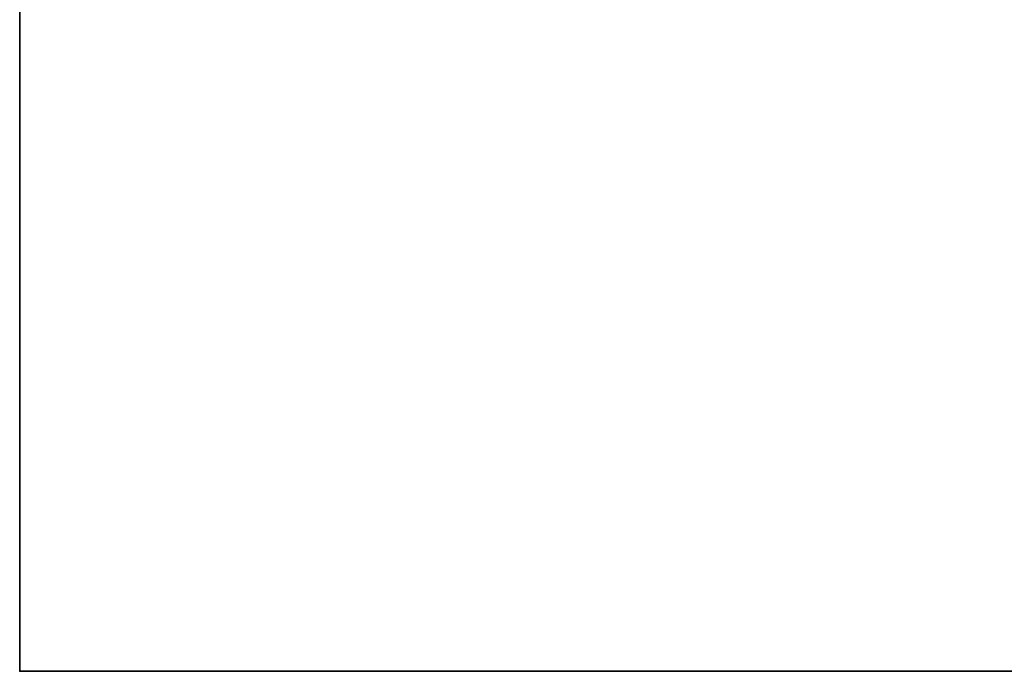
# Model space of a CAD drawing. Header units: millimetres. Extents: x -603 to 3703, y -115 to 193.
# Tile 1 of 256: x -603 to -502, y -18 to 49. Entities that reach past the tile are written whole.
import ezdxf

# ---------------------------------------------------------------- set-up
doc = ezdxf.new("R2010")
doc.units = ezdxf.units.MM
doc.layers.add('151', color=7, linetype='Continuous', true_color=0xffffff)

# ---------------------------------------------------------------- blocks, each defined once
blk = doc.blocks.new('UG_SURFACE_001')
at = {"layer": '151', "color": 252, "linetype": 'Continuous', "lineweight": 35}
for points in [[(-603, -18, -7.75), (-603, 174.4, -7.75), (-453, 174.4, -7.75), (-453, -18, -7.75)], [(603, -18, 2212.25), (603, 174.4, 2212.25), (-603, 174.4, 2212.25), (-603, -18, 2212.25)], [(-603, -18, 2212.25), (-603, 174.4, 2212.25), (-603, 174.4, -7.75), (-603, -18, -7.75)], [(603, -18, 2212.25), (-603, -18, 2212.25), (-453, -18, 2062.25), (453, -18, 2062.25)], [(-603, -18, 2212.25), (-603, -18, -7.75), (-453, -18, -7.75), (-453, -18, 2062.25)]]:
    blk.add_3dface(points, dxfattribs=at)

msp = doc.modelspace()

# ---------------------------------------------------------------- linework, layer by layer
at = {"layer": '151', "color": 252, "linetype": 'Continuous', "lineweight": 35, "true_color": 0x939598}
for p, q in [((-603, -18, 2212.25), (-603, 174.4, 2212.25)), ((-603, 174.4, -7.75), (-603, -18, -7.75)), ((-603, -18, -7.75), (-603, -18, 2212.25)), ((-603, -18, 2212.25), (603, -18, 2212.25)), ((-603, -18, -7.75), (-453, -18, -7.75))]:
    msp.add_line(p, q, dxfattribs=at)

# ---------------------------------------------------------------- block references
msp.add_blockref('UG_SURFACE_001', (0, 0), dxfattribs=at)

doc.saveas('drawing.dxf')
